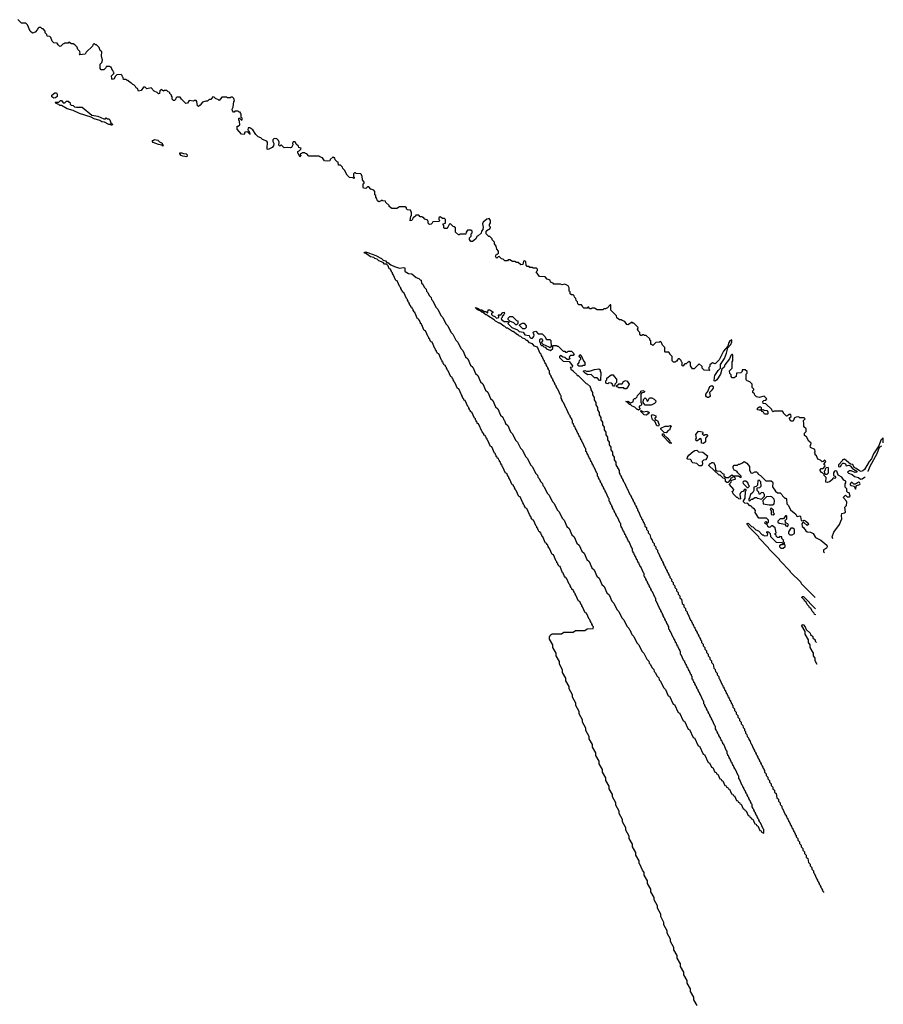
# Model space of a CAD drawing. Extents: x 2640764 to 2777785, y 718840 to 815082.
# Tile 54 of 148: x 2759803 to 2770200, y 745939 to 757792. Entities that reach past the tile are written whole.
import ezdxf

# ---------------------------------------------------------------- set-up
doc = ezdxf.new("R2010")
doc.units = 0

msp = doc.modelspace()

# ---------------------------------------------------------------- linework, layer by layer
at = {"layer": '0CON10XD'}
for points in [[(2765048, 755288), (2765035, 755300), (2765022, 755302), (2764985, 755340), (2764972, 755328), (2764957, 755293), (2764945, 755280), (2764915, 755280), (2764910, 755285), (2764910, 755315), (2764900, 755325), (2764900, 755335), (2764928, 755342), (2764930, 755385), (2764918, 755398), (2764895, 755400), (2764865, 755420), (2764850, 755405), (2764850, 755385), (2764860, 755375), (2764848, 755362), (2764775, 755360), (2764768, 755342), (2764755, 755330), (2764735, 755328), (2764724, 755334), (2764718, 755378), (2764682, 755392), (2764665, 755410), (2764655, 755410), (2764645, 755420), (2764625, 755420), (2764607, 755437), (2764595, 755440), (2764572, 755438), (2764570, 755425), (2764542, 755408), (2764526, 755374), (2764505, 755370), (2764510, 755425), (2764520, 755435), (2764520, 755475), (2764510, 755485), (2764508, 755498), (2764472, 755502), (2764460, 755515), (2764458, 755528), (2764445, 755540), (2764375, 755540), (2764345, 755520), (2764285, 755520), (2764252, 755542), (2764250, 755555), (2764212, 755592), (2764208, 755608), (2764175, 755610), (2764165, 755620), (2764155, 755610), (2764125, 755600), (2764112, 755612), (2764100, 755645), (2764090, 755655), (2764090, 755675), (2764080, 755685), (2764080, 755725), (2764068, 755738), (2764032, 755752), (2764005, 755780), (2763992, 755778), (2763972, 755758), (2763943, 755763), (2763938, 755775), (2763940, 755815), (2763950, 755825), (2763950, 755835), (2763930, 755865), (2763927, 755907), (2763908, 755938), (2763855, 755940), (2763845, 755950), (2763835, 755950), (2763820, 755935), (2763820, 755905), (2763830, 755895), (2763828, 755882), (2763815, 755890), (2763773, 755893), (2763745, 755920), (2763720, 755965), (2763718, 755978), (2763692, 756002), (2763688, 756018), (2763665, 756040), (2763642, 756042), (2763638, 756078), (2763625, 756080), (2763612, 756092), (2763600, 756105), (2763598, 756128), (2763585, 756130), (2763575, 756140), (2763542, 756108), (2763538, 756092), (2763505, 756088), (2763472, 756092), (2763448, 756128), (2763415, 756140), (2763405, 756150), (2763285, 756150), (2763258, 756178), (2763245, 756180), (2763235, 756190), (2763205, 756190), (2763195, 756180), (2763182, 756178), (2763180, 756165), (2763190, 756155), (2763175, 756140), (2763158, 756178), (2763150, 756185), (2763150, 756205), (2763168, 756212), (2763188, 756232), (2763190, 756245), (2763162, 756252), (2763158, 756268), (2763130, 756295), (2763120, 756320), (2763095, 756322), (2763088, 756305), (2763093, 756285), (2763076, 756254), (2763062, 756248), (2763025, 756254), (2762985, 756248), (2762955, 756280), (2762945, 756280), (2762935, 756270), (2762922, 756282), (2762927, 756317), (2762918, 756338), (2762898, 756358), (2762865, 756360), (2762850, 756345), (2762850, 756325), (2762863, 756303), (2762858, 756275), (2762842, 756255), (2762795, 756228), (2762784, 756234), (2762781, 756245), (2762788, 756318), (2762778, 756328), (2762725, 756350), (2762708, 756368), (2762675, 756380), (2762645, 756410), (2762610, 756465), (2762575, 756490), (2762552, 756488), (2762550, 756465), (2762558, 756458), (2762560, 756445), (2762570, 756435), (2762569, 756419), (2762578, 756418), (2762578, 756412), (2762569, 756419), (2762545, 756440), (2762512, 756438), (2762505, 756410), (2762474, 756414), (2762420, 756475), (2762422, 756508), (2762435, 756510), (2762452, 756528), (2762450, 756565), (2762440, 756585), (2762442, 756608), (2762448, 756608), (2762472, 756582), (2762480, 756585), (2762480, 756605), (2762470, 756615), (2762470, 756655), (2762460, 756665), (2762458, 756678), (2762445, 756680), (2762435, 756690), (2762395, 756690), (2762385, 756680), (2762375, 756680), (2762363, 756693), (2762360, 756715), (2762372, 756738), (2762380, 756805), (2762390, 756815), (2762380, 756845), (2762365, 756860), (2762345, 756860), (2762335, 756850), (2762305, 756850), (2762295, 756860), (2762235, 756860), (2762205, 756820), (2762198, 756828), (2762160, 756845), (2762145, 756860), (2762128, 756862), (2762105, 756830), (2762085, 756830), (2762065, 756810), (2762045, 756810), (2762003, 756797), (2761976, 756764), (2761955, 756748), (2761942, 756755), (2761937, 756807), (2761927, 756817), (2761905, 756820), (2761895, 756810), (2761843, 756817), (2761823, 756787), (2761805, 756782), (2761750, 756835), (2761735, 756860), (2761695, 756860), (2761682, 756848), (2761678, 756832), (2761665, 756820), (2761655, 756820), (2761640, 756835), (2761640, 756865), (2761630, 756875), (2761630, 756885), (2761610, 756905), (2761610, 756915), (2761592, 756922), (2761575, 756940), (2761545, 756940), (2761535, 756930), (2761505, 756950), (2761490, 756935), (2761488, 756902), (2761475, 756900), (2761457, 756917), (2761422, 756932), (2761385, 756970), (2761335, 756960), (2761315, 756980), (2761295, 756980), (2761265, 756940), (2761233, 756933), (2761220, 756965), (2761205, 756970), (2761198, 756988), (2761178, 757008), (2761165, 757010), (2761145, 757030), (2761135, 757030), (2761105, 757060), (2761095, 757060), (2761085, 757070), (2761052, 757072), (2761050, 757095), (2761040, 757105), (2761038, 757118), (2761025, 757130), (2760972, 757128), (2760952, 757108), (2760939, 757081), (2760922, 757072), (2760913, 757083), (2760910, 757115), (2760938, 757142), (2760940, 757155), (2760932, 757162), (2760930, 757175), (2760922, 757182), (2760905, 757220), (2760895, 757220), (2760885, 757230), (2760845, 757230), (2760838, 757212), (2760815, 757190), (2760785, 757190), (2760773, 757203), (2760772, 757255), (2760792, 757278), (2760798, 757305), (2760788, 757355), (2760790, 757405), (2760772, 757422), (2760758, 757458), (2760728, 757488), (2760715, 757490), (2760705, 757500), (2760695, 757500), (2760682, 757488), (2760678, 757472), (2760605, 757400), (2760590, 757375), (2760525, 757370), (2760520, 757375), (2760530, 757385), (2760527, 757407), (2760502, 757432), (2760495, 757460), (2760465, 757490), (2760445, 757500), (2760425, 757500), (2760395, 757520), (2760385, 757510), (2760345, 757510), (2760335, 757500), (2760322, 757498), (2760298, 757472), (2760285, 757470), (2760265, 757490), (2760255, 757510), (2760212, 757512), (2760192, 757532), (2760177, 757577), (2760165, 757590), (2760132, 757592), (2760130, 757615), (2760110, 757635), (2760110, 757655), (2760085, 757680), (2760072, 757682), (2760058, 757698), (2760032, 757698), (2760020, 757685), (2760018, 757672), (2759988, 757642), (2759955, 757630), (2759930, 757655), (2759898, 757728), (2759878, 757748), (2759825, 757750), (2759782, 757792)], [(2760215, 756848), (2760190, 756865), (2760190, 756885), (2760225, 756912), (2760245, 756910), (2760252, 756895), (2760252, 756868), (2760235, 756850), (2760215, 756848)], [(2760915, 756520), (2760905, 756520), (2760895, 756530), (2760875, 756530), (2760825, 756560), (2760793, 756563), (2760767, 756577), (2760698, 756598), (2760665, 756620), (2760523, 756663), (2760445, 756700), (2760375, 756720), (2760305, 756760), (2760285, 756760), (2760275, 756770), (2760242, 756782), (2760230, 756795), (2760235, 756800), (2760275, 756800), (2760295, 756820), (2760308, 756818), (2760325, 756790), (2760345, 756790), (2760365, 756810), (2760385, 756810), (2760395, 756800), (2760408, 756798), (2760410, 756775), (2760422, 756762), (2760445, 756760), (2760463, 756743), (2760485, 756738), (2760555, 756740), (2760673, 756643), (2760742, 756632), (2760815, 756600), (2760835, 756600), (2760845, 756610), (2760855, 756600), (2760878, 756598), (2760890, 756585), (2760902, 756552), (2760920, 756535), (2760915, 756520)], [(2761525, 756270), (2761515, 756280), (2761475, 756288), (2761410, 756315), (2761400, 756325), (2761402, 756338), (2761415, 756340), (2761425, 756350), (2761465, 756340), (2761485, 756320), (2761520, 756305), (2761520, 756295), (2761530, 756285), (2761525, 756270)], [(2761815, 756140), (2761765, 756148), (2761745, 756158), (2761732, 756175), (2761732, 756188), (2761755, 756190), (2761775, 756180), (2761808, 756178), (2761820, 756165), (2761815, 756140)], [(2769592, 751542), (2769585, 751565), (2769605, 751622), (2769672, 751715), (2769691, 751755), (2769700, 751785), (2769696, 751825), (2769703, 751847), (2769735, 751854), (2769746, 751865), (2769737, 751923), (2769757, 751945), (2769762, 751982), (2769757, 751997), (2769725, 752030), (2769720, 752045), (2769745, 752070), (2769765, 752050), (2769795, 752050), (2769800, 752055), (2769788, 752098), (2769775, 752100), (2769762, 752112), (2769760, 752145), (2769740, 752165), (2769740, 752205), (2769750, 752215), (2769748, 752235), (2769725, 752250), (2769700, 752285), (2769655, 752310), (2769640, 752355), (2769625, 752360), (2769614, 752356), (2769600, 752335), (2769600, 752305), (2769618, 752298), (2769628, 752282), (2769615, 752270), (2769602, 752278), (2769590, 752265), (2769590, 752255), (2769552, 752228), (2769525, 752220), (2769510, 752225), (2769512, 752282), (2769490, 752305), (2769488, 752318), (2769468, 752338), (2769455, 752340), (2769440, 752365), (2769440, 752375), (2769452, 752388), (2769475, 752390), (2769498, 752412), (2769500, 752425), (2769490, 752435), (2769490, 752445), (2769510, 752475), (2769495, 752490), (2769478, 752472), (2769465, 752470), (2769445, 752490), (2769412, 752502), (2769395, 752540), (2769380, 752555), (2769380, 752575), (2769370, 752585), (2769380, 752595), (2769378, 752618), (2769322, 752642), (2769320, 752665), (2769327, 752673), (2769330, 752695), (2769305, 752720), (2769275, 752770), (2769250, 752785), (2769250, 752815), (2769270, 752835), (2769270, 752865), (2769242, 752892), (2769242, 752925), (2769240, 752965), (2769260, 752985), (2769248, 752998), (2769195, 753000), (2769185, 753010), (2769153, 753007), (2769132, 752998), (2769115, 752960), (2769088, 752958), (2769070, 752985), (2769072, 752998), (2769090, 753015), (2769088, 753038), (2769065, 753040), (2769048, 753022), (2769035, 753020), (2769000, 753055), (2769000, 753065), (2768985, 753080), (2768885, 753080), (2768875, 753070), (2768862, 753082), (2768858, 753098), (2768788, 753168), (2768752, 753172), (2768750, 753195), (2768763, 753207), (2768788, 753212), (2768798, 753228), (2768765, 753260), (2768705, 753242), (2768673, 753253), (2768652, 753272), (2768648, 753288), (2768630, 753305), (2768630, 753325), (2768640, 753335), (2768640, 753345), (2768620, 753365), (2768620, 753405), (2768595, 753432), (2768563, 753443), (2768550, 753455), (2768550, 753525), (2768560, 753535), (2768560, 753555), (2768538, 753578), (2768502, 753578), (2768500, 753555), (2768485, 753540), (2768432, 753538), (2768430, 753495), (2768405, 753480), (2768382, 753482), (2768370, 753495), (2768370, 753515), (2768353, 753533), (2768350, 753565), (2768380, 753595), (2768380, 753675), (2768390, 753685), (2768390, 753755), (2768385, 753760), (2768375, 753760), (2768365, 753748), (2768349, 753711), (2768294, 753635), (2768283, 753607), (2768256, 753584), (2768241, 753525), (2768195, 753455), (2768175, 753442), (2768166, 753446), (2768167, 753485), (2768173, 753507), (2768212, 753568), (2768241, 753595), (2768240, 753640), (2768289, 753715), (2768313, 753777), (2768330, 753840), (2768365, 753881), (2768377, 753915), (2768375, 753938), (2768354, 753925), (2768341, 753905), (2768328, 753862), (2768278, 753802), (2768225, 753698), (2768175, 753650), (2768145, 753660), (2768110, 753635), (2768110, 753615), (2768100, 753605), (2768100, 753585), (2768110, 753575), (2768105, 753570), (2768042, 753572), (2768020, 753595), (2768018, 753618), (2767985, 753650), (2767925, 753590), (2767905, 753590), (2767880, 753625), (2767880, 753665), (2767865, 753680), (2767855, 753670), (2767845, 753670), (2767825, 753650), (2767812, 753648), (2767785, 753620), (2767770, 753635), (2767780, 753645), (2767780, 753665), (2767770, 753675), (2767768, 753688), (2767748, 753708), (2767732, 753708), (2767720, 753695), (2767718, 753682), (2767705, 753680), (2767695, 753670), (2767675, 753670), (2767660, 753685), (2767658, 753738), (2767630, 753765), (2767630, 753775), (2767618, 753788), (2767575, 753790), (2767570, 753795), (2767570, 753845), (2767540, 753875), (2767530, 753905), (2767518, 753918), (2767505, 753910), (2767460, 753905), (2767425, 753870), (2767415, 753880), (2767405, 753880), (2767400, 753885), (2767400, 753925), (2767390, 753935), (2767388, 753948), (2767345, 753990), (2767325, 753990), (2767315, 754000), (2767305, 754000), (2767295, 753990), (2767282, 753992), (2767270, 754005), (2767268, 754028), (2767250, 754045), (2767250, 754055), (2767240, 754065), (2767248, 754088), (2767198, 754138), (2767185, 754140), (2767175, 754150), (2767125, 754120), (2767112, 754122), (2767088, 754158), (2767055, 754170), (2767045, 754180), (2767025, 754180), (2766992, 754202), (2766988, 754228), (2766920, 754295), (2766918, 754358), (2766912, 754358), (2766880, 754325), (2766855, 754310), (2766835, 754310), (2766825, 754300), (2766755, 754300), (2766725, 754320), (2766695, 754320), (2766685, 754310), (2766665, 754310), (2766655, 754330), (2766645, 754330), (2766635, 754320), (2766595, 754320), (2766582, 754332), (2766580, 754345), (2766568, 754358), (2766535, 754360), (2766522, 754372), (2766520, 754395), (2766502, 754412), (2766500, 754435), (2766482, 754452), (2766478, 754468), (2766465, 754480), (2766445, 754480), (2766432, 754492), (2766430, 754515), (2766420, 754525), (2766420, 754565), (2766406, 754586), (2766365, 754610), (2766335, 754600), (2766315, 754610), (2766235, 754610), (2766225, 754620), (2766192, 754632), (2766188, 754658), (2766155, 754670), (2766128, 754698), (2766062, 754702), (2766020, 754755), (2766038, 754772), (2766038, 754788), (2766025, 754800), (2765985, 754800), (2765977, 754807), (2765945, 754810), (2765935, 754820), (2765912, 754822), (2765900, 754835), (2765897, 754877), (2765885, 754890), (2765870, 754885), (2765860, 754845), (2765835, 754840), (2765805, 754870), (2765785, 754870), (2765765, 754880), (2765735, 754880), (2765705, 754900), (2765685, 754900), (2765675, 754890), (2765645, 754890), (2765625, 754910), (2765602, 754912), (2765575, 754940), (2765562, 754938), (2765548, 754922), (2765542, 754922), (2765530, 754945), (2765545, 754970), (2765555, 754970), (2765568, 754982), (2765568, 755005), (2765548, 755028), (2765540, 755065), (2765520, 755095), (2765520, 755115), (2765492, 755142), (2765490, 755155), (2765465, 755180), (2765452, 755182), (2765420, 755215), (2765420, 755245), (2765442, 755268), (2765458, 755272), (2765470, 755285), (2765470, 755295), (2765460, 755305), (2765460, 755325), (2765472, 755345), (2765473, 755373), (2765457, 755397), (2765425, 755392), (2765384, 755355), (2765376, 755335), (2765382, 755295), (2765380, 755265), (2765363, 755247), (2765358, 755222), (2765322, 755188), (2765310, 755185), (2765289, 755151), (2765255, 755122), (2765235, 755120), (2765220, 755145), (2765220, 755165), (2765240, 755185), (2765240, 755215), (2765250, 755225), (2765250, 755245), (2765235, 755260), (2765195, 755260), (2765180, 755235), (2765175, 755210), (2765105, 755210), (2765095, 755200), (2765085, 755200), (2765050, 755235), (2765048, 755288)], [(2766700, 750495), (2766700, 750505), (2766690, 750515), (2766690, 750525), (2766680, 750535), (2766680, 750545), (2766670, 750555), (2766670, 750565), (2766660, 750575), (2766628, 750648), (2766612, 750652), (2766580, 750725), (2766570, 750735), (2766570, 750745), (2766560, 750755), (2766560, 750765), (2766550, 750775), (2766548, 750788), (2766532, 750792), (2766500, 750865), (2766490, 750875), (2766490, 750885), (2766480, 750895), (2766480, 750905), (2766470, 750915), (2766468, 750928), (2766452, 750932), (2766450, 750945), (2766440, 750955), (2766440, 750965), (2766430, 750975), (2766430, 750985), (2766420, 750995), (2766388, 751068), (2766372, 751072), (2766370, 751085), (2766360, 751095), (2766360, 751105), (2766350, 751115), (2766350, 751125), (2766340, 751135), (2766308, 751208), (2766292, 751212), (2766290, 751225), (2766280, 751235), (2766280, 751245), (2766270, 751255), (2766270, 751265), (2766260, 751275), (2766228, 751348), (2766212, 751352), (2766180, 751425), (2766170, 751435), (2766170, 751445), (2766160, 751455), (2766160, 751465), (2766150, 751475), (2766148, 751488), (2766132, 751492), (2766100, 751565), (2766090, 751575), (2766090, 751585), (2766080, 751595), (2766080, 751605), (2766070, 751615), (2766068, 751628), (2766052, 751632), (2766050, 751645), (2766040, 751655), (2766040, 751665), (2766030, 751675), (2766030, 751685), (2766020, 751695), (2765988, 751768), (2765972, 751772), (2765970, 751785), (2765960, 751795), (2765960, 751805), (2765950, 751815), (2765950, 751825), (2765940, 751835), (2765908, 751908), (2765892, 751912), (2765890, 751925), (2765880, 751935), (2765880, 751945), (2765870, 751955), (2765870, 751965), (2765860, 751975), (2765828, 752048), (2765812, 752052), (2765780, 752125), (2765770, 752135), (2765770, 752145), (2765760, 752155), (2765760, 752165), (2765750, 752175), (2765748, 752188), (2765732, 752192), (2765700, 752265), (2765690, 752275), (2765690, 752285), (2765680, 752295), (2765680, 752305), (2765670, 752315), (2765668, 752328), (2765652, 752332), (2765620, 752405), (2765610, 752415), (2765610, 752425), (2765600, 752435), (2765600, 752445), (2765590, 752455), (2765590, 752465), (2765580, 752475), (2765580, 752485), (2765570, 752495), (2765568, 752508), (2765552, 752512), (2765550, 752525), (2765540, 752535), (2765540, 752545), (2765530, 752555), (2765530, 752565), (2765520, 752575), (2765488, 752648), (2765472, 752652), (2765440, 752725), (2765430, 752735), (2765430, 752745), (2765420, 752755), (2765420, 752765), (2765410, 752775), (2765408, 752788), (2765392, 752792), (2765390, 752805), (2765372, 752832), (2765328, 752928), (2765312, 752932), (2765310, 752945), (2765300, 752955), (2765300, 752965), (2765290, 752975), (2765290, 752985), (2765280, 752995), (2765248, 753068), (2765232, 753072), (2765230, 753085), (2765220, 753095), (2765220, 753105), (2765210, 753115), (2765210, 753125), (2765200, 753135), (2765168, 753208), (2765152, 753212), (2765150, 753225), (2765140, 753235), (2765140, 753245), (2765130, 753255), (2765130, 753265), (2765120, 753275), (2765088, 753348), (2765072, 753352), (2765040, 753425), (2765030, 753435), (2765030, 753445), (2765020, 753455), (2765020, 753465), (2765010, 753475), (2765008, 753488), (2764992, 753492), (2764960, 753565), (2764950, 753575), (2764950, 753585), (2764940, 753595), (2764940, 753605), (2764930, 753615), (2764928, 753628), (2764912, 753632), (2764910, 753645), (2764900, 753655), (2764900, 753665), (2764890, 753675), (2764890, 753685), (2764880, 753695), (2764848, 753768), (2764832, 753772), (2764830, 753785), (2764820, 753795), (2764820, 753805), (2764810, 753815), (2764810, 753825), (2764800, 753835), (2764768, 753908), (2764752, 753912), (2764750, 753925), (2764740, 753935), (2764740, 753945), (2764730, 753955), (2764730, 753965), (2764720, 753975), (2764688, 754048), (2764672, 754052), (2764640, 754125), (2764630, 754135), (2764630, 754145), (2764620, 754155), (2764620, 754165), (2764610, 754175), (2764608, 754188), (2764592, 754192), (2764560, 754265), (2764550, 754275), (2764550, 754285), (2764540, 754295), (2764540, 754305), (2764530, 754315), (2764528, 754328), (2764512, 754332), (2764510, 754345), (2764500, 754355), (2764500, 754365), (2764490, 754375), (2764490, 754385), (2764480, 754395), (2764480, 754405), (2764470, 754415), (2764470, 754425), (2764460, 754435), (2764428, 754508), (2764412, 754512), (2764410, 754525), (2764400, 754535), (2764400, 754545), (2764390, 754555), (2764390, 754565), (2764380, 754575), (2764348, 754648), (2764332, 754652), (2764300, 754725), (2764290, 754735), (2764290, 754745), (2764280, 754755), (2764280, 754765), (2764270, 754775), (2764268, 754788), (2764252, 754792), (2764238, 754828), (2764218, 754848), (2764195, 754850), (2764178, 754868), (2764125, 754890), (2764105, 754910), (2764078, 754918), (2764065, 754930), (2764028, 754938), (2763965, 754980), (2763955, 754980), (2763952, 754988), (2763965, 754998), (2764003, 754987), (2764090, 754955), (2764160, 754915), (2764178, 754898), (2764205, 754888), (2764225, 754870), (2764235, 754870), (2764272, 754842), (2764315, 754820), (2764375, 754802), (2764425, 754810), (2764440, 754805), (2764440, 754765), (2764445, 754760), (2764485, 754738), (2764525, 754732), (2764575, 754690), (2764610, 754675), (2764625, 754660), (2764638, 754658), (2764642, 754622), (2764658, 754608), (2764672, 754572), (2764698, 754548), (2764700, 754525), (2764718, 754508), (2764732, 754472), (2764758, 754448), (2764760, 754425), (2764778, 754408), (2764812, 754332), (2764838, 754308), (2764872, 754232), (2764898, 754208), (2764932, 754132), (2764958, 754108), (2764992, 754032), (2765018, 754008), (2765052, 753932), (2765078, 753908), (2765112, 753832), (2765138, 753808), (2765172, 753732), (2765198, 753708), (2765232, 753632), (2765258, 753608), (2765292, 753532), (2765318, 753508), (2765352, 753432), (2765378, 753408), (2765412, 753332), (2765438, 753308), (2765472, 753232), (2765498, 753208), (2765532, 753132), (2765558, 753108), (2765592, 753032), (2765618, 753008), (2765630, 752975), (2765640, 752965), (2765652, 752932), (2765678, 752908), (2765712, 752832), (2765738, 752808), (2765772, 752732), (2765798, 752708), (2765832, 752632), (2765858, 752608), (2765892, 752532), (2765918, 752508), (2765952, 752432), (2765978, 752408), (2766012, 752332), (2766038, 752308), (2766040, 752285), (2766058, 752268), (2766072, 752232), (2766098, 752208), (2766100, 752185), (2766118, 752168), (2766152, 752092), (2766178, 752068), (2766212, 751992), (2766238, 751968), (2766272, 751892), (2766298, 751868), (2766332, 751792), (2766358, 751768), (2766392, 751692), (2766418, 751668), (2766452, 751592), (2766478, 751568), (2766512, 751492), (2766538, 751468), (2766572, 751392), (2766598, 751368), (2766632, 751292), (2766658, 751268), (2766692, 751192), (2766718, 751168), (2766752, 751092), (2766778, 751068), (2766812, 750992), (2766838, 750968), (2766872, 750892), (2766898, 750868), (2766932, 750792), (2766958, 750768), (2766992, 750692), (2767018, 750668), (2767052, 750592), (2767078, 750568), (2767112, 750492), (2767138, 750468), (2767140, 750455), (2767148, 750448), (2767172, 750392), (2767198, 750368), (2767232, 750292), (2767258, 750268), (2767292, 750192), (2767318, 750168), (2767352, 750092), (2767378, 750068), (2767380, 750045), (2767398, 750028), (2767412, 749992), (2767438, 749968), (2767440, 749945), (2767458, 749928), (2767472, 749892), (2767498, 749868), (2767500, 749845), (2767518, 749828), (2767552, 749752), (2767578, 749728), (2767612, 749652), (2767628, 749648), (2767672, 749552), (2767688, 749548), (2767732, 749452), (2767748, 749448), (2767792, 749352), (2767808, 749348), (2767852, 749252), (2767868, 749248), (2767912, 749152), (2767928, 749148), (2767972, 749052), (2767988, 749048), (2768032, 748952), (2768048, 748948), (2768092, 748852), (2768108, 748848), (2768132, 748792), (2768148, 748788), (2768172, 748732), (2768188, 748728), (2768192, 748712), (2768208, 748708), (2768232, 748652), (2768248, 748648), (2768252, 748632), (2768268, 748628), (2768292, 748572), (2768308, 748568), (2768312, 748552), (2768328, 748548), (2768332, 748532), (2768348, 748528), (2768372, 748472), (2768388, 748468), (2768392, 748452), (2768408, 748448), (2768432, 748392), (2768448, 748388), (2768452, 748372), (2768468, 748368), (2768472, 748352), (2768488, 748348), (2768512, 748292), (2768528, 748288), (2768532, 748272), (2768548, 748268), (2768572, 748212), (2768588, 748208), (2768592, 748192), (2768610, 748185)], [(2766388, 753108), (2766382, 753112), (2766350, 753185), (2766340, 753195), (2766340, 753205), (2766330, 753215), (2766330, 753225), (2766320, 753235), (2766320, 753265), (2766312, 753272), (2766280, 753345), (2766270, 753355), (2766270, 753365), (2766260, 753375), (2766260, 753385), (2766250, 753395), (2766250, 753405), (2766240, 753415), (2766240, 753425), (2766230, 753435), (2766230, 753445), (2766220, 753455), (2766220, 753465), (2766210, 753475), (2766210, 753485), (2766200, 753495), (2766200, 753505), (2766190, 753515), (2766190, 753525), (2766180, 753535), (2766180, 753565), (2766170, 753575), (2766170, 753585), (2766160, 753595), (2766160, 753605), (2766150, 753615), (2766150, 753625), (2766140, 753635), (2766140, 753645), (2766130, 753655), (2766130, 753665), (2766120, 753675), (2766120, 753685), (2766110, 753695), (2766110, 753705), (2766100, 753715), (2766100, 753725), (2766090, 753735), (2766090, 753745), (2766080, 753755), (2766080, 753765), (2766070, 753775), (2766038, 753848), (2766002, 753862), (2765975, 753890), (2765942, 753902), (2765915, 753930), (2765905, 753930), (2765885, 753950), (2765855, 753960), (2765835, 753980), (2765822, 753982), (2765805, 754000), (2765795, 754000), (2765745, 754040), (2765735, 754040), (2765675, 754080), (2765665, 754080), (2765645, 754100), (2765633, 754103), (2765585, 754140), (2765575, 754140), (2765533, 754163), (2765515, 754180), (2765440, 754225), (2765428, 754238), (2765415, 754240), (2765375, 754270), (2765365, 754270), (2765348, 754288), (2765315, 754300), (2765290, 754325), (2765295, 754330), (2765300, 754320), (2765315, 754320), (2765345, 754300), (2765365, 754300), (2765395, 754280), (2765415, 754280), (2765435, 754260), (2765440, 754265), (2765442, 754298), (2765465, 754300), (2765500, 754275), (2765498, 754262), (2765482, 754258), (2765482, 754242), (2765495, 754230), (2765525, 754220), (2765545, 754200), (2765570, 754205), (2765570, 754225), (2765562, 754238), (2765595, 754240), (2765620, 754265), (2765635, 754270), (2765640, 754255), (2765630, 754245), (2765628, 754232), (2765612, 754218), (2765610, 754205), (2765600, 754195), (2765602, 754182), (2765635, 754160), (2765688, 754158), (2765690, 754145), (2765680, 754135), (2765728, 754088), (2765795, 754060), (2765815, 754040), (2765865, 754030), (2765885, 754000), (2765935, 753990), (2765940, 753975), (2765958, 753958), (2765975, 753960), (2765992, 753978), (2765998, 753995), (2765987, 754017), (2765980, 754025), (2765990, 754035), (2766015, 754042), (2766045, 754012), (2766095, 754010), (2766125, 753980), (2766145, 753940), (2766185, 753940), (2766198, 753928), (2766200, 753855), (2766185, 753840), (2766178, 753848), (2766105, 753880), (2766092, 753892), (2766090, 753915), (2766100, 753925), (2766100, 753935), (2766088, 753948), (2766073, 753947), (2766062, 753938), (2766060, 753915), (2766070, 753905), (2766072, 753882), (2766085, 753870), (2766098, 753868), (2766112, 753852), (2766128, 753848), (2766145, 753830), (2766195, 753810), (2766220, 753835), (2766222, 753868), (2766265, 753870), (2766275, 753860), (2766285, 753860), (2766345, 753800), (2766365, 753800), (2766375, 753790), (2766395, 753790), (2766405, 753800), (2766445, 753800), (2766478, 753768), (2766465, 753750), (2766435, 753750), (2766422, 753738), (2766420, 753725), (2766430, 753715), (2766415, 753700), (2766395, 753700), (2766367, 753727), (2766348, 753728), (2766315, 753750), (2766302, 753738), (2766300, 753725), (2766345, 753680), (2766418, 753678), (2766460, 753625), (2766455, 753610), (2766430, 753605), (2766440, 753595), (2766440, 753585), (2766466, 753566), (2766470, 753555), (2766506, 753526), (2766515, 753510), (2766525, 753510), (2766622, 753412), (2766635, 753410), (2766670, 753375), (2766670, 753365), (2766680, 753355), (2766680, 753335), (2766700, 753305), (2766700, 753275), (2766720, 753245), (2766720, 753215), (2766740, 753185), (2766740, 753155), (2766760, 753125), (2766760, 753095), (2766780, 753065), (2766780, 753035), (2766800, 753005), (2766800, 752975), (2766820, 752945), (2766820, 752915), (2766840, 752885), (2766840, 752855), (2766860, 752825), (2766860, 752795), (2766880, 752765), (2766880, 752735), (2766900, 752705), (2766900, 752675), (2766920, 752645), (2766920, 752615), (2766940, 752585), (2766940, 752555), (2766960, 752525), (2766960, 752495), (2766980, 752465), (2766980, 752435), (2767020, 752365), (2767020, 752335), (2767030, 752325), (2767030, 752315), (2767040, 752305), (2767040, 752295), (2767050, 752285), (2767050, 752275), (2767060, 752265), (2767060, 752255), (2767070, 752245), (2767070, 752235), (2767080, 752225), (2767112, 752152), (2767118, 752148), (2767150, 752075), (2767160, 752065), (2767160, 752055), (2767170, 752045), (2767170, 752035), (2767180, 752025), (2767180, 752015), (2767190, 752005), (2767190, 751995), (2767200, 751985), (2767200, 751975), (2767210, 751965), (2767210, 751955), (2767220, 751945), (2767220, 751935), (2767230, 751925), (2767230, 751915), (2767240, 751905), (2767240, 751885), (2767248, 751878), (2767280, 751805), (2767290, 751795), (2767290, 751785), (2767300, 751775), (2767300, 751765), (2767310, 751755), (2767310, 751745), (2767320, 751735), (2767320, 751725), (2767330, 751715), (2767330, 751695), (2767348, 751678), (2767350, 751655), (2767370, 751635), (2767370, 751615), (2767390, 751595), (2767400, 751545), (2767418, 751528), (2767420, 751505), (2767440, 751485), (2767440, 751465), (2767460, 751445), (2767460, 751425), (2767480, 751405), (2767480, 751385), (2767488, 751378), (2767520, 751305), (2767530, 751295), (2767530, 751285), (2767540, 751275), (2767540, 751265), (2767550, 751255), (2767550, 751245), (2767560, 751235), (2767560, 751225), (2767570, 751215), (2767570, 751205), (2767580, 751195), (2767580, 751185), (2767590, 751175), (2767590, 751165), (2767600, 751155), (2767600, 751145), (2767610, 751135), (2767610, 751125), (2767620, 751115), (2767620, 751105), (2767630, 751095), (2767630, 751075), (2767650, 751055), (2767650, 751035), (2767670, 751015), (2767670, 750995), (2767690, 750975), (2767690, 750955), (2767710, 750935), (2767710, 750915), (2767730, 750895), (2767730, 750875), (2767750, 750855), (2767752, 750832), (2767770, 750815), (2767780, 750765), (2767798, 750748), (2767800, 750725), (2767820, 750705), (2767820, 750685), (2767840, 750665), (2767840, 750645), (2767848, 750638), (2767880, 750565), (2767890, 750555), (2767890, 750545), (2767900, 750535), (2767900, 750525), (2767910, 750515), (2767910, 750505), (2767920, 750495), (2767920, 750485), (2767930, 750475), (2767930, 750465), (2767940, 750455), (2767940, 750445), (2767950, 750435), (2767950, 750425), (2767960, 750415), (2767960, 750405), (2767970, 750395), (2767970, 750385), (2767980, 750375), (2767980, 750365), (2767990, 750355), (2767990, 750345), (2768000, 750335), (2768000, 750325), (2768010, 750315), (2768010, 750295), (2768030, 750275), (2768030, 750255), (2768050, 750235), (2768050, 750215), (2768070, 750195), (2768070, 750175), (2768090, 750155), (2768090, 750135), (2768110, 750115), (2768110, 750095), (2768130, 750075), (2768132, 750052), (2768150, 750035), (2768160, 749985), (2768178, 749968), (2768180, 749945), (2768200, 749925), (2768200, 749905), (2768220, 749885), (2768220, 749865), (2768228, 749858), (2768260, 749785), (2768270, 749775), (2768270, 749765), (2768280, 749755), (2768280, 749745), (2768290, 749735), (2768290, 749725), (2768300, 749715), (2768300, 749705), (2768310, 749695), (2768310, 749685), (2768320, 749675), (2768320, 749665), (2768330, 749655), (2768330, 749645), (2768340, 749635), (2768340, 749625), (2768350, 749615), (2768350, 749605), (2768360, 749595), (2768360, 749585), (2768370, 749575), (2768370, 749565), (2768380, 749555), (2768380, 749545), (2768390, 749535), (2768390, 749515), (2768410, 749495), (2768410, 749475), (2768430, 749455), (2768430, 749435), (2768450, 749415), (2768450, 749395), (2768470, 749375), (2768470, 749355), (2768490, 749335), (2768490, 749315), (2768510, 749295), (2768512, 749272), (2768530, 749255), (2768530, 749235)], [(2765785, 754120), (2765775, 754120), (2765752, 754142), (2765702, 754162), (2765682, 754182), (2765682, 754198), (2765705, 754220), (2765735, 754220), (2765785, 754170), (2765800, 754165), (2765800, 754135), (2765785, 754120)], [(2765885, 754070), (2765862, 754072), (2765822, 754112), (2765822, 754118), (2765855, 754140), (2765878, 754138), (2765900, 754105), (2765900, 754085), (2765885, 754070)], [(2766575, 753620), (2766535, 753620), (2766520, 753635), (2766540, 753665), (2766542, 753688), (2766560, 753705), (2766558, 753718), (2766540, 753735), (2766545, 753760), (2766570, 753735), (2766590, 753685), (2766608, 753665), (2766605, 753630), (2766585, 753630), (2766575, 753620)], [(2766795, 753450), (2766785, 753450), (2766755, 753480), (2766725, 753480), (2766685, 753520), (2766645, 753518), (2766610, 753535), (2766590, 753555), (2766590, 753565), (2766605, 753570), (2766625, 753562), (2766665, 753562), (2766725, 753582), (2766777, 753587), (2766790, 753575), (2766790, 753555), (2766800, 753545), (2766795, 753450)], [(2766965, 753380), (2766952, 753382), (2766940, 753395), (2766940, 753405), (2766925, 753418), (2766895, 753420), (2766885, 753410), (2766860, 753415), (2766860, 753445), (2766870, 753455), (2766872, 753478), (2766923, 753517), (2766950, 753515), (2766960, 753495), (2766990, 753465), (2766990, 753425), (2766970, 753405), (2766965, 753380)], [(2767105, 753350), (2767085, 753350), (2767075, 753360), (2767015, 753360), (2767005, 753370), (2766992, 753372), (2766990, 753385), (2767015, 753410), (2767055, 753410), (2767073, 753437), (2767097, 753447), (2767115, 753440), (2767140, 753405), (2767130, 753375), (2767105, 753350)], [(2768082, 753242), (2768070, 753250), (2768062, 753265), (2768063, 753285), (2768086, 753314), (2768113, 753377), (2768137, 753387), (2768151, 753375), (2768150, 753355), (2768127, 753323), (2768106, 753304), (2768116, 753265), (2768109, 753251), (2768095, 753242), (2768082, 753242)], [(2767255, 753090), (2767245, 753100), (2767235, 753100), (2767208, 753128), (2767175, 753140), (2767155, 753160), (2767145, 753160), (2767118, 753188), (2767100, 753195), (2767125, 753200), (2767155, 753180), (2767188, 753192), (2767192, 753218), (2767205, 753230), (2767218, 753232), (2767238, 753252), (2767242, 753268), (2767278, 753302), (2767282, 753318), (2767305, 753328), (2767330, 753315), (2767318, 753302), (2767295, 753300), (2767280, 753285), (2767280, 753185), (2767290, 753175), (2767290, 753155), (2767278, 753142), (2767262, 753138), (2767260, 753125), (2767270, 753115), (2767270, 753105), (2767255, 753090)], [(2767332, 753152), (2767310, 753185), (2767312, 753218), (2767335, 753240), (2767350, 753225), (2767352, 753202), (2767365, 753200), (2767385, 753240), (2767415, 753238), (2767440, 753225), (2767460, 753205), (2767457, 753183), (2767445, 753170), (2767405, 753152), (2767332, 753152)], [(2768610, 748185), (2768612, 748172), (2768628, 748168), (2768652, 748112), (2768668, 748108), (2768672, 748092), (2768688, 748088), (2768712, 748032), (2768728, 748028), (2768732, 748012), (2768760, 748000), (2768760, 748045), (2768752, 748052), (2768720, 748125), (2768710, 748135), (2768710, 748145), (2768700, 748155), (2768700, 748165), (2768690, 748175), (2768690, 748185), (2768680, 748195), (2768680, 748205), (2768670, 748215), (2768670, 748225), (2768660, 748235), (2768660, 748245), (2768650, 748255), (2768650, 748265), (2768640, 748275), (2768640, 748285), (2768630, 748295), (2768630, 748305), (2768620, 748315), (2768620, 748345), (2768610, 748355), (2768610, 748365), (2768600, 748375), (2768600, 748385), (2768590, 748395), (2768590, 748405), (2768580, 748415), (2768580, 748425), (2768570, 748435), (2768570, 748445), (2768560, 748455), (2768560, 748465), (2768550, 748475), (2768550, 748485), (2768540, 748495), (2768540, 748505), (2768530, 748515), (2768530, 748525), (2768520, 748535), (2768520, 748545), (2768510, 748555), (2768510, 748565), (2768500, 748575), (2768468, 748648), (2768460, 748655), (2768460, 748685), (2768452, 748692), (2768420, 748765), (2768410, 748775), (2768410, 748785), (2768400, 748795), (2768400, 748805), (2768390, 748815), (2768390, 748825), (2768380, 748835), (2768380, 748845), (2768370, 748855), (2768370, 748865), (2768360, 748875), (2768360, 748885), (2768350, 748895), (2768350, 748905), (2768340, 748915), (2768340, 748925), (2768330, 748935), (2768330, 748945), (2768320, 748955), (2768320, 748985), (2768312, 748992), (2768280, 749065), (2768270, 749075), (2768270, 749085), (2768260, 749095), (2768260, 749105), (2768250, 749115), (2768250, 749125), (2768240, 749135), (2768240, 749145), (2768230, 749155), (2768230, 749165), (2768220, 749175), (2768220, 749185), (2768210, 749195), (2768210, 749205), (2768200, 749215), (2768200, 749225), (2768190, 749235), (2768190, 749245), (2768180, 749255), (2768180, 749285), (2768172, 749292), (2768140, 749365), (2768130, 749375), (2768130, 749385), (2768120, 749395), (2768120, 749405), (2768110, 749415), (2768110, 749425), (2768100, 749435), (2768100, 749445), (2768090, 749455), (2768090, 749465), (2768080, 749475), (2768080, 749485), (2768070, 749495), (2768070, 749505), (2768060, 749515), (2768060, 749525), (2768050, 749535), (2768050, 749545), (2768040, 749555), (2768040, 749585), (2768032, 749592), (2768000, 749665), (2767990, 749675), (2767990, 749685), (2767980, 749695), (2767980, 749705), (2767970, 749715), (2767970, 749725), (2767960, 749735), (2767960, 749745), (2767950, 749755), (2767950, 749765), (2767940, 749775), (2767940, 749785), (2767930, 749795), (2767930, 749805), (2767920, 749815), (2767920, 749825), (2767910, 749835), (2767910, 749845), (2767900, 749855), (2767900, 749885), (2767890, 749895), (2767890, 749905), (2767880, 749915), (2767880, 749925), (2767870, 749935), (2767870, 749945), (2767860, 749955), (2767860, 749965), (2767850, 749975), (2767850, 749985), (2767840, 749995), (2767840, 750005), (2767830, 750015), (2767830, 750025), (2767820, 750035), (2767820, 750045), (2767810, 750055), (2767810, 750065), (2767800, 750075), (2767768, 750148), (2767760, 750155), (2767760, 750185), (2767750, 750195), (2767750, 750205), (2767740, 750215), (2767740, 750225), (2767730, 750235), (2767730, 750245), (2767720, 750255), (2767720, 750265), (2767710, 750275), (2767710, 750285), (2767700, 750295), (2767700, 750305), (2767690, 750315), (2767690, 750325), (2767680, 750335), (2767680, 750345), (2767670, 750355), (2767638, 750428), (2767632, 750432), (2767630, 750445), (2767620, 750455), (2767620, 750485), (2767610, 750495), (2767610, 750505), (2767600, 750515), (2767600, 750525), (2767590, 750535), (2767590, 750545), (2767580, 750555), (2767580, 750565), (2767570, 750575), (2767570, 750585), (2767560, 750595), (2767560, 750605), (2767550, 750615), (2767550, 750625), (2767540, 750635), (2767540, 750645), (2767530, 750655), (2767530, 750665), (2767520, 750675), (2767520, 750685), (2767510, 750695), (2767510, 750705), (2767500, 750715), (2767468, 750788), (2767460, 750795), (2767460, 750825), (2767452, 750832), (2767420, 750905), (2767410, 750915), (2767410, 750925), (2767400, 750935), (2767400, 750945), (2767390, 750955), (2767390, 750965), (2767380, 750975), (2767380, 750985), (2767370, 750995), (2767370, 751005), (2767360, 751015), (2767360, 751025), (2767350, 751035), (2767350, 751045), (2767340, 751055), (2767340, 751065), (2767330, 751075), (2767330, 751085), (2767320, 751095), (2767320, 751125), (2767312, 751132), (2767280, 751205), (2767270, 751215), (2767270, 751225), (2767260, 751235), (2767260, 751245), (2767250, 751255), (2767250, 751265), (2767240, 751275), (2767240, 751285), (2767230, 751295), (2767230, 751305), (2767220, 751315), (2767220, 751325), (2767210, 751335), (2767210, 751345), (2767200, 751355), (2767200, 751365), (2767190, 751375), (2767190, 751385), (2767180, 751395), (2767180, 751425), (2767172, 751432), (2767140, 751505), (2767130, 751515), (2767130, 751525), (2767120, 751535), (2767120, 751545), (2767110, 751555), (2767110, 751565), (2767100, 751575), (2767100, 751585), (2767090, 751595), (2767090, 751605), (2767080, 751615), (2767080, 751625), (2767070, 751635), (2767070, 751645), (2767060, 751655), (2767060, 751665), (2767050, 751675), (2767050, 751685), (2767040, 751695), (2767040, 751725), (2767032, 751732), (2767000, 751805), (2766990, 751815), (2766990, 751825), (2766980, 751835), (2766980, 751845), (2766970, 751855), (2766970, 751865), (2766960, 751875), (2766960, 751885), (2766950, 751895), (2766950, 751905), (2766940, 751915), (2766940, 751925), (2766930, 751935), (2766930, 751945), (2766920, 751955), (2766920, 751965), (2766910, 751975), (2766910, 751985), (2766900, 751995), (2766900, 752025), (2766892, 752032), (2766860, 752105), (2766850, 752115), (2766850, 752125), (2766840, 752135), (2766840, 752145), (2766830, 752155), (2766830, 752165), (2766820, 752175), (2766820, 752185), (2766810, 752195), (2766810, 752205), (2766800, 752215), (2766800, 752225), (2766790, 752235), (2766790, 752245), (2766780, 752255), (2766780, 752265), (2766770, 752275), (2766770, 752285), (2766760, 752295), (2766760, 752325), (2766752, 752332), (2766720, 752405), (2766710, 752415), (2766710, 752425), (2766700, 752435), (2766700, 752445), (2766690, 752455), (2766690, 752465), (2766680, 752475), (2766680, 752485), (2766670, 752495), (2766670, 752505), (2766660, 752515), (2766660, 752525), (2766650, 752535), (2766650, 752545), (2766640, 752555), (2766640, 752565), (2766630, 752575), (2766630, 752585), (2766620, 752595), (2766620, 752625), (2766612, 752632), (2766580, 752705), (2766570, 752715), (2766570, 752725), (2766560, 752735), (2766560, 752745), (2766550, 752755), (2766550, 752765), (2766540, 752775), (2766540, 752785), (2766530, 752795), (2766530, 752805), (2766520, 752815), (2766520, 752825), (2766510, 752835), (2766510, 752845), (2766500, 752855), (2766500, 752865), (2766490, 752875), (2766490, 752885), (2766480, 752895), (2766480, 752905), (2766470, 752915), (2766470, 752925), (2766460, 752935), (2766460, 752965), (2766450, 752975), (2766450, 752985), (2766440, 752995), (2766440, 753005), (2766430, 753015), (2766430, 753025), (2766420, 753035), (2766388, 753108)], [(2768805, 753042), (2768770, 753045), (2768758, 753068), (2768740, 753075), (2768730, 753090), (2768705, 753090), (2768687, 753097), (2768684, 753116), (2768705, 753132), (2768722, 753132), (2768730, 753125), (2768730, 753090), (2768755, 753100), (2768765, 753090), (2768798, 753088), (2768812, 753072), (2768812, 753048), (2768805, 753042)], [(2767345, 753032), (2767320, 753035), (2767280, 753075), (2767282, 753088), (2767312, 753072), (2767355, 753080), (2767365, 753070), (2767375, 753070), (2767380, 753065), (2767378, 753052), (2767345, 753032)], [(2767495, 752900), (2767472, 752902), (2767448, 752958), (2767420, 752975), (2767410, 753025), (2767422, 753038), (2767460, 753025), (2767460, 753005), (2767450, 752995), (2767450, 752985), (2767462, 752972), (2767480, 752965), (2767500, 752915), (2767495, 752900)], [(2767585, 752820), (2767562, 752822), (2767522, 752862), (2767520, 752875), (2767575, 752898), (2767615, 752900), (2767638, 752908), (2767650, 752895), (2767640, 752885), (2767628, 752852), (2767612, 752848), (2767585, 752820)], [(2767645, 752690), (2767630, 752695), (2767542, 752785), (2767542, 752808), (2767558, 752808), (2767562, 752792), (2767598, 752758), (2767627, 752727), (2767632, 752712), (2767648, 752698), (2767645, 752690)], [(2768035, 752690), (2768010, 752695), (2768012, 752725), (2768005, 752750), (2767992, 752748), (2767965, 752722), (2767953, 752723), (2767940, 752735), (2767950, 752755), (2767945, 752800), (2767975, 752840), (2768025, 752830), (2768030, 752815), (2768020, 752805), (2768035, 752790), (2768045, 752790), (2768055, 752800), (2768075, 752800), (2768087, 752787), (2768060, 752755), (2768058, 752712), (2768035, 752690)], [(2770200, 752698), (2770198, 752758), (2770170, 752730), (2770148, 752662), (2770084, 752566), (2770058, 752505), (2770029, 752475), (2769975, 752376), (2769955, 752360), (2769935, 752354), (2769915, 752359), (2769875, 752390), (2769851, 752401), (2769835, 752437), (2769805, 752440), (2769735, 752500), (2769710, 752495), (2769710, 752485), (2769660, 752435), (2769660, 752415), (2769675, 752408), (2769685, 752412), (2769700, 752440), (2769715, 752452), (2769725, 752453), (2769744, 752444), (2769755, 752420), (2769785, 752428), (2769802, 752422), (2769824, 752394), (2769843, 752383), (2769880, 752355), (2769880, 752345), (2769861, 752341), (2769815, 752362), (2769795, 752362), (2769770, 752345), (2769783, 752333), (2769825, 752318), (2769854, 752294), (2769902, 752282), (2769925, 752262), (2769945, 752264), (2769975, 752285), (2769984, 752283)], [(2770020, 752353), (2770019, 752355), (2770043, 752417), (2770125, 752569), (2770156, 752644), (2770181, 752661)], [(2768015, 752420), (2767983, 752423), (2767955, 752450), (2767908, 752458), (2767890, 752475), (2767890, 752485), (2767878, 752498), (2767845, 752500), (2767840, 752505), (2767842, 752525), (2767861, 752549), (2767910, 752595), (2767933, 752607), (2767955, 752608), (2767975, 752588), (2768027, 752587), (2768082, 752542), (2768077, 752513), (2768058, 752492), (2768035, 752490), (2768020, 752475), (2768022, 752445), (2768015, 752420)], [(2769379, 750837), (2769215, 751000), (2769210, 751015), (2769085, 751140), (2769080, 751155), (2768955, 751280), (2768950, 751295), (2768825, 751420), (2768820, 751435), (2768705, 751550), (2768700, 751565), (2768580, 751685), (2768578, 751698), (2768560, 751715), (2768562, 751728), (2768575, 751730), (2768612, 751692), (2768628, 751688), (2768665, 751650), (2768698, 751638), (2768742, 751592), (2768755, 751590), (2768765, 751580), (2768808, 751582), (2768810, 751605), (2768800, 751615), (2768800, 751625), (2768805, 751630), (2768818, 751628), (2768840, 751605), (2768842, 751572), (2768912, 751502), (2768978, 751498), (2768998, 751488), (2768988, 751472), (2768965, 751470), (2768952, 751458), (2768950, 751445), (2768965, 751430), (2768995, 751430), (2769018, 751452), (2769018, 751465), (2769010, 751475), (2769010, 751495), (2769000, 751505), (2769000, 751525), (2768980, 751545), (2768978, 751568), (2768955, 751570), (2768945, 751560), (2768925, 751560), (2768910, 751575), (2768910, 751585), (2768900, 751595), (2768900, 751605), (2768910, 751615), (2768900, 751675), (2768865, 751700), (2768855, 751700), (2768838, 751682), (2768825, 751680), (2768812, 751692), (2768808, 751708), (2768795, 751720), (2768782, 751722), (2768770, 751735), (2768785, 751750), (2768802, 751732), (2768808, 751732), (2768820, 751745), (2768818, 751768), (2768795, 751790), (2768702, 751792), (2768658, 751858), (2768660, 751885), (2768648, 751898), (2768635, 751910), (2768625, 751910), (2768620, 751925), (2768605, 751940), (2768595, 751940), (2768568, 751968), (2768535, 751970), (2768512, 751992), (2768537, 752033), (2768540, 752115), (2768550, 752125), (2768548, 752138), (2768535, 752140), (2768508, 752112), (2768495, 752110), (2768482, 752098), (2768472, 752075), (2768480, 752025), (2768475, 752020), (2768462, 752022), (2768445, 752040), (2768435, 752040), (2768393, 752083), (2768380, 752115), (2768398, 752122), (2768400, 752135), (2768350, 752195), (2768352, 752208), (2768370, 752225), (2768372, 752248), (2768415, 752260), (2768420, 752265), (2768418, 752278), (2768405, 752290), (2768395, 752290), (2768362, 752268), (2768358, 752252), (2768328, 752222), (2768315, 752220), (2768302, 752232), (2768300, 752255), (2768288, 752268), (2768272, 752272), (2768235, 752310), (2768225, 752310), (2768100, 752425), (2768102, 752438), (2768115, 752450), (2768125, 752450), (2768135, 752460), (2768155, 752460), (2768177, 752427), (2768182, 752372), (2768195, 752360), (2768238, 752358), (2768265, 752330), (2768280, 752325), (2768282, 752302), (2768305, 752280), (2768335, 752280), (2768375, 752312), (2768395, 752300), (2768455, 752300), (2768485, 752280), (2768490, 752285), (2768488, 752298), (2768450, 752335), (2768438, 752358), (2768405, 752370), (2768394, 752394), (2768392, 752415), (2768405, 752430), (2768445, 752430), (2768458, 752442), (2768475, 752442), (2768504, 752456), (2768525, 752472), (2768535, 752470), (2768558, 752455), (2768590, 752415), (2768588, 752375), (2768605, 752338), (2768625, 752332), (2768655, 752347), (2768675, 752348), (2768685, 752340), (2768692, 752322), (2768720, 752305), (2768785, 752242), (2768852, 752242), (2768865, 752230), (2768870, 752215), (2768868, 752168), (2768902, 752115), (2768928, 752098), (2768960, 752095), (2768980, 752075), (2768985, 752060), (2769015, 752030), (2769025, 752030), (2769035, 752020), (2769040, 751965), (2769058, 751945), (2769085, 751890), (2769127, 751857), (2769149, 751839), (2769155, 751820), (2769165, 751810), (2769195, 751818), (2769205, 751810), (2769212, 751762), (2769235, 751760), (2769245, 751768), (2769265, 751760), (2769295, 751730), (2769300, 751715), (2769285, 751702), (2769245, 751740), (2769232, 751738), (2769220, 751725), (2769222, 751692), (2769238, 751678), (2769267, 751637), (2769285, 751628), (2769325, 751622), (2769355, 751607), (2769385, 751558), (2769447, 751527), (2769522, 751465), (2769523, 751447), (2769515, 751432), (2769480, 751410), (2769482, 751385), (2769494, 751373)], [(2769525, 752320), (2769542, 752335), (2769540, 752395), (2769535, 752400), (2769512, 752398), (2769500, 752385), (2769497, 752363), (2769490, 752355), (2769492, 752332), (2769505, 752320), (2769525, 752320)], [(2768575, 752160), (2768590, 752175), (2768580, 752185), (2768568, 752218), (2768547, 752237), (2768522, 752238), (2768510, 752225), (2768515, 752210), (2768562, 752162), (2768575, 752160)], [(2768595, 752000), (2768615, 752020), (2768625, 752020), (2768655, 752040), (2768675, 752040), (2768685, 752030), (2768735, 752020), (2768770, 752055), (2768770, 752075), (2768760, 752085), (2768758, 752098), (2768735, 752100), (2768715, 752080), (2768705, 752080), (2768700, 752105), (2768680, 752125), (2768682, 752158), (2768715, 752160), (2768728, 752175), (2768727, 752227), (2768705, 752250), (2768690, 752245), (2768685, 752190), (2768668, 752172), (2768640, 752165), (2768640, 752125), (2768628, 752102), (2768603, 752077), (2768590, 752035), (2768580, 752025), (2768582, 752002), (2768595, 752000)], [(2769865, 752142), (2769876, 752184), (2769916, 752195), (2769921, 752205), (2769915, 752222), (2769900, 752225), (2769865, 752200), (2769845, 752200), (2769825, 752220), (2769815, 752220), (2769800, 752205), (2769802, 752192), (2769813, 752183), (2769848, 752178), (2769865, 752142)], [(2768865, 751950), (2768887, 751963), (2768892, 751995), (2768885, 752020), (2768857, 752047), (2768845, 752052), (2768795, 752050), (2768750, 752005), (2768753, 751963), (2768825, 751950), (2768865, 751950)], [(2768875, 751830), (2768890, 751845), (2768880, 751855), (2768877, 751887), (2768845, 751910), (2768840, 751895), (2768850, 751885), (2768850, 751835), (2768875, 751830)], [(2769045, 751692), (2769057, 751707), (2769050, 751725), (2769032, 751732), (2769023, 751743), (2769020, 751765), (2769038, 751785), (2769040, 751815), (2769035, 751820), (2769022, 751818), (2768998, 751782), (2768958, 751782), (2768930, 751755), (2768930, 751745), (2768945, 751730), (2769015, 751720), (2769025, 751700), (2769045, 751692)], [(2769105, 751590), (2769130, 751605), (2769130, 751655), (2769112, 751672), (2769088, 751672), (2769060, 751625), (2769060, 751605), (2769075, 751590), (2769105, 751590)], [(2769388, 750628), (2769372, 750632), (2769368, 750648), (2769342, 750672), (2769328, 750708), (2769312, 750712), (2769308, 750728), (2769282, 750752), (2769268, 750788), (2769252, 750792), (2769250, 750805), (2769238, 750818), (2769220, 750835), (2769222, 750848), (2769238, 750848), (2769385, 750700)], [(2767960, 745925), (2767920, 745995), (2767920, 746025), (2767880, 746095), (2767880, 746125), (2767840, 746195), (2767840, 746225), (2767800, 746295), (2767800, 746325), (2767760, 746395), (2767760, 746425), (2767720, 746495), (2767720, 746525), (2767680, 746595), (2767680, 746625), (2767640, 746695), (2767640, 746725), (2767600, 746795), (2767600, 746825), (2767560, 746895), (2767560, 746925), (2767520, 746995), (2767520, 747025), (2767480, 747095), (2767480, 747125), (2767440, 747195), (2767440, 747225), (2767400, 747295), (2767400, 747325), (2767360, 747395), (2767360, 747425), (2767320, 747495), (2767320, 747525), (2767302, 747552), (2767270, 747625), (2767260, 747635), (2767260, 747665), (2767220, 747735), (2767220, 747765), (2767180, 747835), (2767180, 747865), (2767140, 747935), (2767140, 747965), (2767100, 748035), (2767100, 748065), (2767060, 748135), (2767060, 748165), (2767020, 748235), (2767020, 748265), (2766980, 748335), (2766980, 748365), (2766940, 748435), (2766940, 748465), (2766900, 748535), (2766900, 748565), (2766860, 748635), (2766860, 748665), (2766820, 748735), (2766820, 748765), (2766780, 748835), (2766780, 748865), (2766740, 748935), (2766740, 748965), (2766700, 749035), (2766700, 749065), (2766660, 749135), (2766660, 749165), (2766620, 749235), (2766620, 749265), (2766580, 749335), (2766580, 749365), (2766540, 749435), (2766540, 749465), (2766500, 749535), (2766500, 749565), (2766460, 749635), (2766460, 749665), (2766420, 749735), (2766420, 749765), (2766380, 749835), (2766380, 749865), (2766340, 749935), (2766340, 749965), (2766300, 750035), (2766300, 750065), (2766260, 750135), (2766260, 750165), (2766220, 750235), (2766220, 750265), (2766180, 750335), (2766180, 750365), (2766190, 750375), (2766192, 750388), (2766205, 750390), (2766215, 750400), (2766325, 750400), (2766355, 750420), (2766465, 750420), (2766495, 750440), (2766605, 750440), (2766635, 750460), (2766708, 750462), (2766710, 750485), (2766700, 750495)], [(2769406, 750030), (2769380, 750075), (2769380, 750105), (2769360, 750135), (2769360, 750165), (2769320, 750235), (2769320, 750265), (2769300, 750295), (2769300, 750325), (2769260, 750395), (2769260, 750425), (2769220, 750495), (2769222, 750508), (2769235, 750510), (2769260, 750485), (2769272, 750452), (2769320, 750405), (2769322, 750392), (2769350, 750365), (2769352, 750352), (2769380, 750325), (2769382, 750312), (2769398, 750296)], [(2768530, 749235), (2768540, 749225), (2768540, 749205), (2768558, 749188), (2768560, 749165), (2768578, 749148), (2768580, 749125), (2768598, 749108), (2768600, 749085), (2768608, 749078), (2768640, 749005), (2768650, 748995), (2768650, 748985), (2768660, 748975), (2768660, 748965), (2768670, 748955), (2768670, 748945), (2768680, 748935), (2768680, 748925), (2768690, 748915), (2768690, 748905), (2768700, 748895), (2768700, 748885), (2768710, 748875), (2768710, 748865), (2768720, 748855), (2768720, 748845), (2768730, 748835), (2768730, 748825), (2768740, 748815), (2768740, 748805), (2768750, 748795), (2768750, 748785), (2768760, 748775), (2768760, 748765), (2768770, 748755), (2768770, 748735), (2768790, 748715), (2768790, 748695), (2768810, 748675), (2768810, 748655), (2768830, 748635), (2768830, 748615), (2768850, 748595), (2768850, 748575), (2768870, 748555), (2768870, 748535), (2768890, 748515), (2768892, 748492), (2768910, 748475), (2768920, 748425), (2768938, 748408), (2768940, 748385), (2768960, 748365), (2768960, 748345), (2768980, 748325), (2768980, 748305), (2768988, 748298), (2769020, 748225), (2769030, 748215), (2769030, 748205), (2769040, 748195), (2769040, 748185), (2769050, 748175), (2769050, 748165), (2769060, 748155), (2769060, 748145), (2769070, 748135), (2769070, 748125), (2769080, 748115), (2769080, 748105), (2769090, 748095), (2769090, 748085), (2769100, 748075), (2769100, 748065), (2769110, 748055), (2769110, 748045), (2769120, 748035), (2769120, 748025), (2769130, 748015), (2769130, 748005), (2769140, 747995), (2769140, 747985), (2769150, 747975), (2769150, 747955), (2769170, 747935), (2769170, 747915), (2769190, 747895), (2769190, 747875), (2769210, 747855), (2769210, 747835), (2769230, 747815), (2769230, 747795), (2769250, 747775), (2769250, 747755), (2769270, 747735), (2769272, 747712), (2769290, 747695), (2769300, 747645), (2769318, 747628), (2769320, 747605), (2769340, 747585), (2769340, 747565), (2769360, 747545), (2769360, 747525), (2769368, 747518), (2769400, 747445), (2769410, 747435), (2769410, 747425), (2769420, 747415), (2769420, 747405), (2769430, 747395), (2769430, 747385), (2769440, 747375), (2769440, 747365), (2769450, 747355), (2769450, 747345), (2769460, 747335), (2769460, 747325), (2769470, 747315), (2769470, 747305), (2769480, 747295), (2769480, 747285), (2769481, 747284)]]:
    msp.add_lwpolyline(points, dxfattribs=at)

doc.saveas('drawing.dxf')
